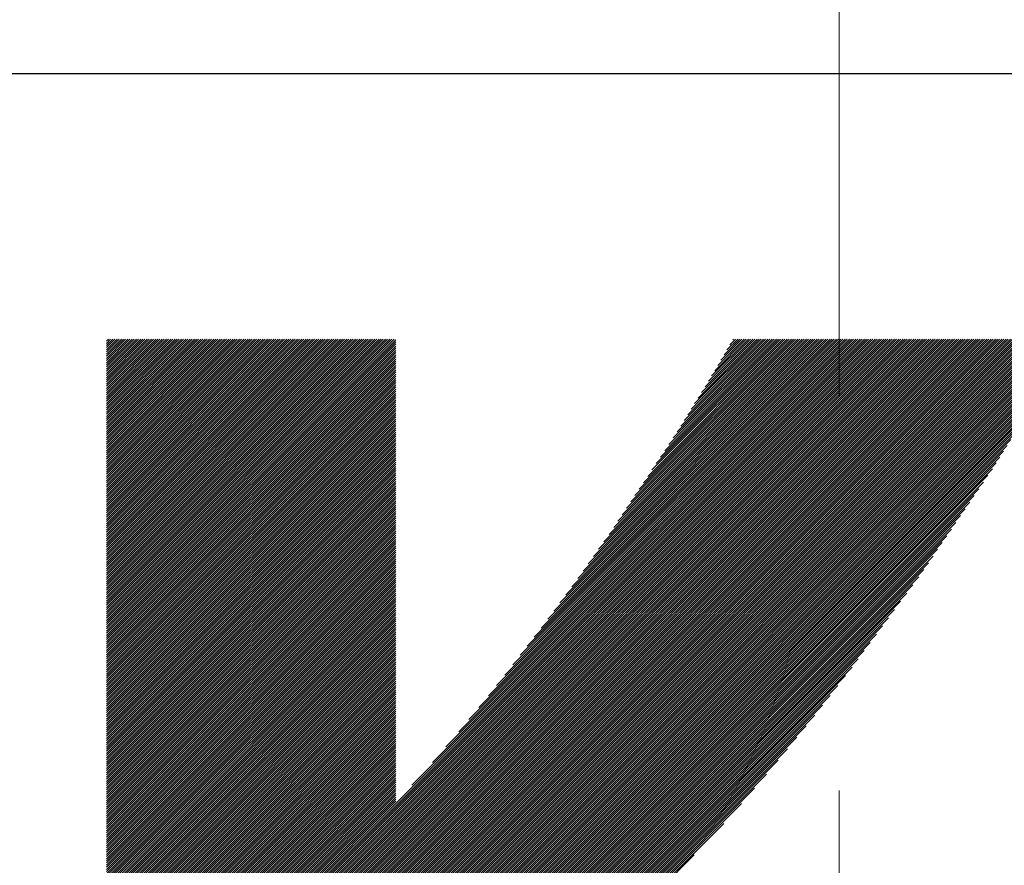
# Model space of a CAD drawing. Header units: millimetres. Extents: x 0 to 594, y 0 to 420.
# Tile 18 of 112: x 160.55 to 164.64, y 181.99 to 185.5. Entities that reach past the tile are written whole.
import ezdxf

# ---------------------------------------------------------------- set-up
doc = ezdxf.new("R2010")
doc.units = ezdxf.units.MM
doc.header["$LTSCALE"] = 0.257233
doc.linetypes.add('CENTER', pattern=[50.8, 31.75, -6.35, 6.35, -6.35])
doc.layers.add('NoLayerName_001', color=7, linetype='Continuous')
doc.layers.add('NoLayerName_002', color=7, linetype='Continuous')

# ---------------------------------------------------------------- blocks, each defined once
blk = doc.blocks.new('JZB_0005')
at = {"layer": 'NoLayerName_002', "color": 164, "linetype": 'Continuous', "lineweight": 25}
for p, q in [((12.9582, 1.713), (16.0848, 4.8396)), ((12.9582, 1.7041), (16.0937, 4.8396)), ((12.9582, 1.6952), (16.1026, 4.8396)), ((12.9582, 1.6863), (16.1115, 4.8396)), ((12.9582, 1.6773), (16.1204, 4.8396)), ((12.9582, 1.6684), (16.1293, 4.8396)), ((12.9582, 1.6595), (16.1382, 4.8396)), ((12.9582, 1.6506), (16.1472, 4.8396)), ((12.9582, 1.6417), (16.1561, 4.8396)), ((12.9582, 1.6328), (16.165, 4.8396)), ((12.9582, 1.6239), (16.1739, 4.8396)), ((12.9582, 1.615), (16.1828, 4.8396)), ((12.9582, 1.6061), (16.1917, 4.8396)), ((12.9582, 1.5972), (16.2006, 4.8396)), ((12.9582, 1.5883), (16.2095, 4.8396)), ((12.9582, 1.5794), (16.2184, 4.8396)), ((12.9582, 1.5704), (16.2273, 4.8396)), ((12.9582, 1.5615), (16.2362, 4.8396)), ((12.9582, 1.5526), (16.2451, 4.8396)), ((12.9582, 1.5437), (16.2541, 4.8396)), ((12.9582, 1.5348), (16.263, 4.8396)), ((12.9582, 1.5259), (16.2719, 4.8396)), ((12.9582, 1.517), (16.2808, 4.8396)), ((12.9582, 1.5081), (16.2897, 4.8396)), ((12.9582, 1.4992), (16.2986, 4.8396)), ((12.9582, 1.4903), (16.3075, 4.8396)), ((12.9582, 1.4814), (16.3164, 4.8396)), ((12.9582, 1.4725), (16.3253, 4.8396)), ((12.9582, 1.4635), (16.3342, 4.8396)), ((12.9582, 1.4546), (16.3431, 4.8396)), ((12.9582, 1.4457), (16.352, 4.8396)), ((12.9582, 1.4368), (16.361, 4.8396)), ((12.9582, 1.4279), (16.3699, 4.8396)), ((12.9582, 1.419), (16.3788, 4.8396)), ((12.9582, 1.4101), (16.3877, 4.8396)), ((12.9582, 1.4012), (16.3966, 4.8396)), ((12.9582, 1.3923), (16.4055, 4.8396)), ((12.9582, 1.3834), (16.4144, 4.8396)), ((12.9582, 1.3745), (16.4233, 4.8396)), ((12.9582, 1.3656), (16.4322, 4.8396)), ((12.9582, 1.3566), (16.4411, 4.8396)), ((12.9582, 1.3477), (16.45, 4.8396)), ((12.9582, 1.3388), (16.4589, 4.8396)), ((12.9582, 1.3299), (16.4679, 4.8396)), ((12.9582, 1.321), (16.4768, 4.8396)), ((12.9582, 1.3121), (16.4857, 4.8396)), ((12.9582, 1.3032), (16.4946, 4.8396)), ((12.9582, 1.2943), (16.5035, 4.8396)), ((12.9582, 1.2854), (16.5124, 4.8396)), ((12.9582, 1.2765), (16.5213, 4.8396)), ((12.9582, 1.2676), (16.5302, 4.8396)), ((12.9582, 1.2586), (16.5391, 4.8396)), ((12.9582, 1.2497), (16.548, 4.8396)), ((12.9582, 1.2408), (16.5569, 4.8396)), ((12.9582, 4.8309), (12.9663, 4.839)), ((12.9582, 4.822), (12.9752, 4.839)), ((12.9582, 4.8131), (12.9841, 4.839)), ((12.9582, 4.8042), (12.993, 4.839)), ((12.9582, 4.7953), (13.0019, 4.839)), ((12.9582, 4.7864), (13.0108, 4.839)), ((12.9582, 4.7775), (13.0197, 4.839)), ((12.9582, 4.7686), (13.0286, 4.839)), ((12.9582, 4.7597), (13.0376, 4.839)), ((12.9582, 4.7508), (13.0465, 4.839)), ((12.9582, 4.7418), (13.0554, 4.839)), ((12.9582, 4.7329), (13.0643, 4.839)), ((12.9582, 4.724), (13.0732, 4.839)), ((12.9582, 4.7151), (13.0821, 4.839)), ((12.9582, 4.7062), (13.091, 4.839)), ((12.9582, 4.6973), (13.0999, 4.839)), ((12.9582, 4.6884), (13.1088, 4.839)), ((12.9582, 4.6795), (13.1177, 4.839)), ((12.9582, 4.6706), (13.1266, 4.839)), ((12.9582, 4.6617), (13.1355, 4.839)), ((12.9582, 4.6528), (13.1445, 4.839)), ((12.9582, 4.6439), (13.1534, 4.839)), ((12.9582, 4.6349), (13.1623, 4.839)), ((12.9582, 4.626), (13.1712, 4.839)), ((12.9582, 4.6171), (13.1801, 4.839)), ((12.9582, 4.6082), (13.189, 4.839)), ((12.9582, 4.5993), (13.1979, 4.839)), ((12.9582, 4.5904), (13.2068, 4.839)), ((12.9582, 4.5815), (13.2157, 4.839)), ((12.9582, 4.5726), (13.2246, 4.839)), ((12.9582, 4.5637), (13.2335, 4.839)), ((12.9582, 4.5548), (13.2425, 4.839)), ((12.9582, 4.5459), (13.2514, 4.839)), ((12.9582, 4.537), (13.2603, 4.839)), ((12.9582, 4.528), (13.2692, 4.839)), ((12.9582, 4.5191), (13.2781, 4.839)), ((12.9582, 4.5102), (13.287, 4.839)), ((12.9582, 4.5013), (13.2959, 4.839)), ((12.9582, 4.4924), (13.3048, 4.839)), ((12.9582, 4.4835), (13.3137, 4.839)), ((12.9582, 4.4746), (13.3226, 4.839)), ((12.9582, 4.4657), (13.3315, 4.839)), ((12.9582, 4.4568), (13.3404, 4.839)), ((12.9582, 4.4479), (13.3494, 4.839)), ((12.9582, 4.439), (13.3583, 4.839)), ((12.9582, 4.4301), (13.3672, 4.839)), ((12.9582, 4.4211), (13.3761, 4.839)), ((12.9582, 4.4122), (13.385, 4.839)), ((12.9582, 4.4033), (13.3939, 4.839)), ((12.9582, 4.3944), (13.4028, 4.839)), ((12.9582, 4.3855), (13.4117, 4.839)), ((12.9582, 4.3766), (13.4206, 4.839)), ((12.9582, 4.3677), (13.4295, 4.839)), ((12.9582, 4.3588), (13.4384, 4.839)), ((12.9582, 4.3499), (13.4473, 4.839)), ((12.9582, 4.341), (13.4563, 4.839)), ((12.9582, 4.3321), (13.4652, 4.839)), ((12.9582, 4.3231), (13.4741, 4.839)), ((12.9582, 4.3142), (13.483, 4.839)), ((12.9582, 4.3053), (13.4919, 4.839)), ((12.9582, 4.2964), (13.5008, 4.839)), ((12.9582, 4.2875), (13.5097, 4.839)), ((12.9582, 4.2786), (13.5186, 4.839)), ((12.9582, 4.2697), (13.5275, 4.839)), ((12.9582, 4.2608), (13.5364, 4.839)), ((12.9582, 4.2519), (13.5453, 4.839)), ((12.9582, 4.243), (13.5542, 4.839)), ((12.9582, 4.2341), (13.5632, 4.839)), ((12.9582, 4.2252), (13.5721, 4.839)), ((12.9582, 4.2162), (13.581, 4.839)), ((12.9582, 4.2073), (13.5899, 4.839)), ((12.9582, 4.1984), (13.5988, 4.839)), ((12.9582, 4.1895), (13.6077, 4.839)), ((12.9582, 4.1806), (13.6166, 4.839)), ((12.9582, 4.1717), (13.6255, 4.839)), ((12.9582, 4.1628), (13.6344, 4.839)), ((12.9582, 4.1539), (13.6433, 4.839)), ((12.9582, 4.145), (13.6522, 4.839)), ((12.9582, 4.1361), (13.6611, 4.839)), ((12.9582, 4.1272), (13.6701, 4.839)), ((12.9582, 4.1183), (13.679, 4.839)), ((12.9582, 4.1093), (13.6879, 4.839)), ((12.9582, 4.1004), (13.6968, 4.839)), ((12.9582, 4.0915), (13.7057, 4.839)), ((12.9582, 4.0826), (13.7146, 4.839)), ((12.9582, 4.0737), (13.7235, 4.839)), ((12.9582, 4.0648), (13.7324, 4.839)), ((12.9582, 4.0559), (13.7413, 4.839)), ((12.9582, 4.047), (13.7502, 4.839)), ((12.9582, 4.0381), (13.7591, 4.839)), ((12.9582, 4.0292), (13.768, 4.839)), ((12.9582, 4.0203), (13.777, 4.839)), ((12.9582, 4.0114), (13.7859, 4.839)), ((12.9582, 4.0024), (13.7948, 4.839)), ((12.9582, 3.9935), (13.8037, 4.839)), ((12.9582, 3.9846), (13.8126, 4.839)), ((12.9582, 3.9757), (13.8215, 4.839)), ((12.9582, 3.9668), (13.8304, 4.839)), ((12.9582, 3.9579), (13.8393, 4.839)), ((12.9582, 3.949), (13.8482, 4.839)), ((12.9582, 3.9401), (13.8571, 4.839)), ((12.9582, 3.9312), (13.866, 4.839)), ((12.9582, 3.9223), (13.8749, 4.839)), ((12.9582, 3.9134), (13.8839, 4.839)), ((12.9582, 3.9045), (13.8928, 4.839)), ((12.9582, 3.8955), (13.9017, 4.839)), ((12.9582, 3.8866), (13.9106, 4.839)), ((12.9582, 3.8777), (13.9195, 4.839)), ((12.9582, 3.8688), (13.9284, 4.839)), ((12.9582, 3.8599), (13.9373, 4.839)), ((12.9582, 3.851), (13.9462, 4.839)), ((12.9582, 3.8421), (13.9551, 4.839)), ((12.9582, 3.8332), (13.964, 4.839)), ((12.9582, 3.8243), (13.9729, 4.839)), ((12.9582, 3.8154), (13.9819, 4.839)), ((12.9582, 3.8065), (13.9908, 4.839)), ((12.9582, 3.7976), (13.9997, 4.839)), ((12.9582, 3.7886), (14.0086, 4.839)), ((12.9582, 3.7797), (14.0175, 4.839)), ((12.9582, 3.7708), (14.0264, 4.839)), ((12.9582, 3.7619), (14.0353, 4.839)), ((12.9582, 3.753), (14.0442, 4.839)), ((12.9582, 3.7441), (14.0531, 4.839)), ((12.9582, 3.7352), (14.062, 4.839)), ((12.9582, 3.7263), (14.0709, 4.839)), ((12.9582, 3.7174), (14.0798, 4.839)), ((12.9582, 3.7085), (14.0888, 4.839)), ((12.9582, 3.6996), (14.0977, 4.839)), ((12.9582, 3.6907), (14.1066, 4.839)), ((12.9582, 3.6817), (14.1155, 4.839)), ((12.9582, 3.6728), (14.1244, 4.839)), ((12.9582, 3.6639), (14.1333, 4.839)), ((12.9582, 3.655), (14.1422, 4.839)), ((12.9582, 3.6461), (14.1511, 4.839)), ((12.9582, 3.6372), (14.1582, 4.8372)), ((12.9582, 3.6283), (14.1582, 4.8283)), ((14.1616, 2.4353), (16.5658, 4.8396)), ((14.1656, 2.4304), (16.5748, 4.8396)), ((14.1696, 2.4254), (16.5837, 4.8396)), ((14.1736, 2.4205), (16.5926, 4.8396)), ((14.1776, 2.4156), (16.6015, 4.8396)), ((14.1816, 2.4107), (16.6104, 4.8396)), ((14.1856, 2.4058), (16.6193, 4.8396)), ((14.1896, 2.4009), (16.6282, 4.8396)), ((14.1936, 2.396), (16.6371, 4.8396)), ((14.1976, 2.3911), (16.646, 4.8396)), ((14.2016, 2.3862), (16.6549, 4.8396)), ((14.2056, 2.3813), (16.6638, 4.8396)), ((14.2096, 2.3764), (16.6727, 4.8396)), ((14.2136, 2.3715), (16.6817, 4.8396)), ((14.2176, 2.3666), (16.6906, 4.8396)), ((14.2216, 2.3617), (16.6995, 4.8396)), ((14.2256, 2.9892), (16.0759, 4.8396)), ((14.2256, 2.3568), (16.7084, 4.8396)), ((14.2296, 2.3519), (16.7173, 4.8396)), ((14.2336, 2.347), (16.7262, 4.8396)), ((14.2376, 2.3421), (16.7351, 4.8396)), ((14.2417, 2.3372), (16.744, 4.8396)), ((14.2457, 2.3323), (16.7529, 4.8396)), ((14.2497, 2.3274), (16.7618, 4.8396)), ((14.2537, 2.3225), (16.7707, 4.8396)), ((14.2577, 2.3176), (16.7796, 4.8396)), ((14.2617, 2.3127), (16.7886, 4.8396)), ((14.2657, 2.3078), (16.7975, 4.8396)), ((14.2697, 2.3029), (16.8064, 4.8396)), ((14.2737, 2.298), (16.8153, 4.8396)), ((14.2777, 2.2931), (16.8242, 4.8396)), ((14.2817, 2.2882), (16.8331, 4.8396)), ((14.2856, 2.2832), (16.842, 4.8396)), ((14.2895, 2.2781), (16.8509, 4.8396)), ((14.2933, 2.273), (16.8598, 4.8396)), ((14.2971, 2.2679), (16.8687, 4.8396)), ((14.3009, 2.2629), (16.8776, 4.8396)), ((14.3048, 2.2578), (16.8866, 4.8396)), ((14.3086, 2.2527), (16.8955, 4.8396)), ((14.3109, 3.0834), (16.067, 4.8396)), ((14.3124, 2.2476), (16.9044, 4.8396)), ((14.3162, 2.2425), (16.9133, 4.8396)), ((14.3201, 2.2374), (16.9222, 4.8396)), ((14.3239, 2.2323), (16.9311, 4.8396)), ((14.3277, 2.2273), (16.94, 4.8396)), ((14.3315, 2.2222), (16.9489, 4.8396)), ((14.3354, 2.2171), (16.9578, 4.8396)), ((14.3666, 3.1481), (16.0581, 4.8396)), ((14.4203, 3.2107), (16.0492, 4.8396)), ((14.462, 3.2613), (16.0402, 4.8396)), ((14.5036, 3.3118), (16.0313, 4.8396)), ((14.5427, 3.3598), (16.0224, 4.8396)), ((14.5767, 3.4028), (16.0135, 4.8396)), ((14.6107, 3.4457), (16.0046, 4.8396)), ((14.6447, 3.4886), (15.9957, 4.8396)), ((14.675, 3.5277), (15.9868, 4.8396)), ((14.7037, 3.5654), (15.9779, 4.8396)), ((14.7325, 3.6031), (15.969, 4.8396)), ((14.7613, 3.6408), (15.9601, 4.8396)), ((14.7891, 3.6775), (15.9512, 4.8396)), ((14.8139, 3.7112), (15.9423, 4.8396)), ((14.8387, 3.745), (15.9333, 4.8396)), ((14.8636, 3.7787), (15.9244, 4.8396)), ((14.8884, 3.8124), (15.9155, 4.8396)), ((14.9132, 3.8461), (15.9066, 4.8396)), ((14.9352, 3.8771), (15.8977, 4.8396)), ((14.9568, 3.9076), (15.8888, 4.8396)), ((14.9784, 3.9381), (15.8799, 4.8396)), ((15, 3.9686), (15.871, 4.8396)), ((15.0216, 3.9991), (15.8621, 4.8396)), ((15.0433, 4.0296), (15.8532, 4.8396)), ((15.0626, 4.0578), (15.8443, 4.8396)), ((15.0802, 4.0844), (15.8354, 4.8396)), ((15.0978, 4.1109), (15.8264, 4.8396)), ((15.1154, 4.1375), (15.8175, 4.8396)), ((15.1331, 4.164), (15.8086, 4.8396)), ((15.1507, 4.1905), (15.7997, 4.8396)), ((15.1683, 4.2171), (15.7908, 4.8396)), ((15.186, 4.2436), (15.7819, 4.8396)), ((15.2036, 4.2702), (15.773, 4.8396)), ((15.2212, 4.2967), (15.7641, 4.8396)), ((15.2389, 4.3232), (15.7552, 4.8396)), ((15.2565, 4.3498), (15.7463, 4.8396)), ((15.2741, 4.3763), (15.7374, 4.8396)), ((15.2918, 4.4029), (15.7285, 4.8396)), ((15.3094, 4.4294), (15.7195, 4.8396)), ((15.3264, 4.4553), (15.7106, 4.8396)), ((15.3408, 4.4786), (15.7017, 4.8396)), ((15.3551, 4.5019), (15.6928, 4.8396)), ((15.3695, 4.5252), (15.6839, 4.8396)), ((15.3839, 4.5485), (15.675, 4.8396)), ((15.3983, 4.5718), (15.6661, 4.8396)), ((15.4127, 4.5951), (15.6572, 4.8396)), ((15.4271, 4.6184), (15.6483, 4.8396)), ((15.4415, 4.6417), (15.6394, 4.8396)), ((15.4558, 4.6649), (15.6305, 4.8396)), ((15.4687, 4.6867), (15.6216, 4.8396)), ((15.4816, 4.7085), (15.6126, 4.8396)), ((15.4946, 4.7304), (15.6037, 4.8396)), ((15.5075, 4.7522), (15.5948, 4.8396)), ((15.5203, 4.774), (15.5859, 4.8396)), ((15.5326, 4.7951), (15.577, 4.8396)), ((15.5448, 4.8162), (15.5681, 4.8396)), ((15.5569, 4.8372), (15.5592, 4.8396)), ((12.9582, 3.6194), (14.1582, 4.8194)), ((12.9582, 3.6105), (14.1582, 4.8105)), ((12.9582, 3.6016), (14.1582, 4.8016)), ((12.9582, 3.5927), (14.1582, 4.7927)), ((12.9582, 3.5837), (14.1582, 4.7837)), ((14.3392, 2.212), (16.9471, 4.82)), ((14.343, 2.2069), (16.9356, 4.7996)), ((12.9582, 3.5748), (14.1582, 4.7748)), ((12.9582, 3.5659), (14.1582, 4.7659)), ((12.9582, 3.557), (14.1582, 4.757)), ((12.9582, 3.5481), (14.1582, 4.7481)), ((12.9582, 3.5392), (14.1582, 4.7392)), ((14.3468, 2.2018), (16.9241, 4.7791)), ((14.3507, 2.1968), (16.9126, 4.7587)), ((12.9582, 3.5303), (14.1582, 4.7303)), ((12.9582, 3.5214), (14.1582, 4.7214)), ((12.9582, 3.5125), (14.1582, 4.7125)), ((12.9582, 3.5036), (14.1582, 4.7036)), ((14.3545, 2.1917), (16.9011, 4.7383)), ((14.3583, 2.1866), (16.889, 4.7173)), ((12.9582, 3.4947), (14.1582, 4.6947)), ((12.9582, 3.4858), (14.1582, 4.6858)), ((12.9582, 3.4768), (14.1582, 4.6768)), ((12.9582, 3.4679), (14.1582, 4.6679)), ((12.9582, 3.459), (14.1582, 4.659)), ((14.3621, 2.1815), (16.8759, 4.6953)), ((14.3659, 2.1764), (16.8628, 4.6733)), ((12.9582, 3.4501), (14.1582, 4.6501)), ((12.9582, 3.4412), (14.1582, 4.6412)), ((12.9582, 3.4323), (14.1582, 4.6323)), ((12.9582, 3.4234), (14.1582, 4.6234)), ((14.3698, 2.1713), (16.8497, 4.6513)), ((14.3736, 2.1662), (16.8366, 4.6293)), ((12.9582, 3.4145), (14.1582, 4.6145)), ((12.9582, 3.4056), (14.1582, 4.6056)), ((12.9582, 3.3967), (14.1582, 4.5967)), ((12.9582, 3.3878), (14.1582, 4.5878)), ((12.9582, 3.3789), (14.1582, 4.5789)), ((14.3774, 2.1612), (16.8235, 4.6073)), ((14.3812, 2.1561), (16.8104, 4.5853)), ((12.9582, 3.3699), (14.1582, 4.5699)), ((12.9582, 3.361), (14.1582, 4.561)), ((12.9582, 3.3521), (14.1582, 4.5521)), ((12.9582, 3.3432), (14.1582, 4.5432)), ((14.3851, 2.151), (16.7973, 4.5633)), ((14.3889, 2.1459), (16.7842, 4.5412)), ((12.9582, 3.3343), (14.1582, 4.5343)), ((12.9582, 3.3254), (14.1582, 4.5254)), ((12.9582, 3.3165), (14.1582, 4.5165)), ((12.9582, 3.3076), (14.1582, 4.5076)), ((12.9582, 3.2987), (14.1582, 4.4987)), ((14.3927, 2.1408), (16.7711, 4.5192)), ((14.3965, 2.1357), (16.7564, 4.4956)), ((12.9582, 3.2898), (14.1582, 4.4898)), ((12.9582, 3.2809), (14.1582, 4.4809)), ((12.9582, 3.272), (14.1582, 4.472)), ((12.9582, 3.263), (14.1582, 4.463)), ((12.9582, 3.2541), (14.1582, 4.4541)), ((14.4004, 2.1306), (16.7411, 4.4714)), ((12.9582, 3.2452), (14.1582, 4.4452)), ((12.9582, 3.2363), (14.1582, 4.4363)), ((12.9582, 3.2274), (14.1582, 4.4274)), ((12.9582, 3.2185), (14.1582, 4.4185)), ((14.4042, 2.1256), (16.7258, 4.4471)), ((14.408, 2.1205), (16.7104, 4.4229)), ((12.9582, 3.2096), (14.1582, 4.4096)), ((12.9582, 3.2007), (14.1582, 4.4007)), ((12.9582, 3.1918), (14.1582, 4.3918)), ((12.9582, 3.1829), (14.1582, 4.3829)), ((12.9582, 3.174), (14.1582, 4.374)), ((14.4118, 2.1154), (16.6951, 4.3987)), ((14.4156, 2.1103), (16.6798, 4.3744)), ((12.9582, 3.1651), (14.1582, 4.365)), ((12.9582, 3.1561), (14.1582, 4.3561)), ((12.9582, 3.1472), (14.1582, 4.3472)), ((12.9582, 3.1383), (14.1582, 4.3383)), ((14.4193, 2.105), (16.6644, 4.3502)), ((12.9582, 3.1294), (14.1582, 4.3294)), ((12.9582, 3.1205), (14.1582, 4.3205)), ((12.9582, 3.1116), (14.1582, 4.3116)), ((12.9582, 3.1027), (14.1582, 4.3027)), ((12.9582, 3.0938), (14.1582, 4.2938)), ((14.423, 2.0998), (16.6491, 4.3259)), ((14.4266, 2.0946), (16.6338, 4.3017)), ((12.9582, 3.0849), (14.1582, 4.2849)), ((12.9582, 3.076), (14.1582, 4.276)), ((12.9582, 3.0671), (14.1582, 4.2671)), ((12.9582, 3.0582), (14.1582, 4.2581)), ((12.9582, 3.0492), (14.1582, 4.2492)), ((14.4303, 2.0893), (16.6155, 4.2745)), ((12.9582, 3.0403), (14.1582, 4.2403)), ((12.9582, 3.0314), (14.1582, 4.2314)), ((12.9582, 3.0225), (14.1582, 4.2225)), ((12.9582, 3.0136), (14.1582, 4.2136)), ((14.434, 2.0841), (16.5965, 4.2466)), ((14.4377, 2.0789), (16.5775, 4.2187)), ((12.9582, 3.0047), (14.1582, 4.2047)), ((12.9582, 2.9958), (14.1582, 4.1958)), ((12.9582, 2.9869), (14.1582, 4.1869)), ((12.9582, 2.978), (14.1582, 4.178)), ((12.9582, 2.9691), (14.1582, 4.1691)), ((14.4413, 2.0736), (16.5585, 4.1908)), ((12.9582, 2.9602), (14.1582, 4.1602)), ((12.9582, 2.9513), (14.1582, 4.1512)), ((12.9582, 2.9423), (14.1582, 4.1423)), ((12.9582, 2.9334), (14.1582, 4.1334)), ((14.445, 2.0684), (16.5395, 4.1629)), ((14.4487, 2.0632), (16.5205, 4.135)), ((12.9582, 2.9245), (14.1582, 4.1245)), ((12.9582, 2.9156), (14.1582, 4.1156)), ((12.9582, 2.9067), (14.1582, 4.1067)), ((12.9582, 2.8978), (14.1582, 4.0978)), ((12.9582, 2.8889), (14.1582, 4.0889)), ((14.4524, 2.0579), (16.5015, 4.1071)), ((12.9582, 2.88), (14.1582, 4.08)), ((12.9582, 2.8711), (14.1582, 4.0711)), ((12.9582, 2.8622), (14.1582, 4.0622)), ((12.9582, 2.8533), (14.1582, 4.0533)), ((14.4561, 2.0527), (16.4825, 4.0792)), ((14.4597, 2.0475), (16.4635, 4.0513)), ((12.9582, 2.8443), (14.1582, 4.0443)), ((12.9582, 2.8354), (14.1582, 4.0354)), ((12.9582, 2.8265), (14.1582, 4.0265)), ((12.9582, 2.8176), (14.1582, 4.0176)), ((12.9582, 2.8087), (14.1582, 4.0087)), ((14.4634, 2.0423), (16.4445, 4.0234)), ((12.9582, 2.7998), (14.1582, 3.9998)), ((12.9582, 2.7909), (14.1582, 3.9909)), ((12.9582, 2.782), (14.1582, 3.982)), ((12.9582, 2.7731), (14.1582, 3.9731)), ((12.9582, 2.7642), (14.1582, 3.9642)), ((14.4671, 2.037), (16.4255, 3.9955)), ((14.4708, 2.0318), (16.4065, 3.9675)), ((12.9582, 2.7553), (14.1582, 3.9553)), ((12.9582, 2.7464), (14.1582, 3.9464)), ((12.9582, 2.7374), (14.1582, 3.9374)), ((12.9582, 2.7285), (14.1582, 3.9285)), ((14.4744, 2.0266), (16.3875, 3.9396)), ((12.9582, 2.7196), (14.1582, 3.9196)), ((12.9582, 2.7107), (14.1582, 3.9107)), ((12.9582, 2.7018), (14.1582, 3.9018)), ((12.9582, 2.6929), (14.1582, 3.8929)), ((12.9582, 2.684), (14.1582, 3.884)), ((14.4781, 2.0213), (16.3685, 3.9117)), ((14.4818, 2.0161), (16.3495, 3.8838)), ((12.9582, 2.6751), (14.1582, 3.8751)), ((12.9582, 2.6662), (14.1582, 3.8662)), ((12.9582, 2.6573), (14.1582, 3.8573)), ((12.9582, 2.6484), (14.1582, 3.8484)), ((14.4855, 2.0109), (16.3285, 3.8539)), ((12.9582, 2.6395), (14.1582, 3.8395)), ((12.9582, 2.6305), (14.1582, 3.8305)), ((12.9582, 2.6216), (14.1582, 3.8216)), ((12.9582, 2.6127), (14.1582, 3.8127)), ((12.9582, 2.6038), (14.1582, 3.8038)), ((14.4891, 2.0056), (16.3034, 3.8199)), ((12.9582, 2.5949), (14.1582, 3.7949)), ((12.9582, 2.586), (14.1582, 3.786)), ((12.9582, 2.5771), (14.1582, 3.7771)), ((12.9582, 2.5682), (14.1582, 3.7682)), ((12.9582, 2.5593), (14.1582, 3.7593)), ((14.4928, 2.0004), (16.2782, 3.7858)), ((12.9582, 2.5504), (14.1582, 3.7504)), ((12.9582, 2.5415), (14.1582, 3.7415)), ((12.9582, 2.5326), (14.1582, 3.7326)), ((12.9582, 2.5236), (14.1582, 3.7236)), ((14.4965, 1.9952), (16.253, 3.7517)), ((14.5002, 1.9899), (16.2279, 3.7176)), ((12.9582, 2.5147), (14.1582, 3.7147)), ((12.9582, 2.5058), (14.1582, 3.7058)), ((12.9582, 2.4969), (14.1582, 3.6969)), ((12.9582, 2.488), (14.1582, 3.688)), ((12.9582, 2.4791), (14.1582, 3.6791)), ((14.5038, 1.9847), (16.2027, 3.6836)), ((12.9582, 2.4702), (14.1582, 3.6702)), ((12.9582, 2.4613), (14.1582, 3.6613)), ((12.9582, 2.4524), (14.1582, 3.6524)), ((12.9582, 2.4435), (14.1582, 3.6435)), ((14.5075, 1.9795), (16.1775, 3.6495)), ((12.9582, 2.4346), (14.1582, 3.6346)), ((12.9582, 2.4257), (14.1582, 3.6256)), ((12.9582, 2.4167), (14.1582, 3.6167)), ((12.9582, 2.4078), (14.1582, 3.6078)), ((12.9582, 2.3989), (14.1582, 3.5989)), ((14.5112, 1.9742), (16.1524, 3.6154)), ((12.9582, 2.39), (14.1582, 3.59)), ((12.9582, 2.3811), (14.1582, 3.5811)), ((12.9582, 2.3722), (14.1582, 3.5722)), ((12.9582, 2.3633), (14.1582, 3.5633)), ((12.9582, 2.3544), (14.1582, 3.5544)), ((14.5149, 1.969), (16.1272, 3.5813)), ((12.9582, 2.3455), (14.1582, 3.5455)), ((12.9582, 2.3366), (14.1582, 3.5366)), ((12.9582, 2.3277), (14.1582, 3.5277)), ((12.9582, 2.3188), (14.1582, 3.5187)), ((14.5186, 1.9638), (16.102, 3.5473)), ((12.9582, 2.3098), (14.1582, 3.5098)), ((12.9582, 2.3009), (14.1582, 3.5009)), ((12.9582, 2.292), (14.1582, 3.492)), ((12.9582, 2.2831), (14.1582, 3.4831)), ((12.9582, 2.2742), (14.1582, 3.4742)), ((14.5222, 1.9585), (16.0769, 3.5132)), ((14.5259, 1.9533), (16.0517, 3.4791)), ((12.9582, 2.2653), (14.1582, 3.4653)), ((12.9582, 2.2564), (14.1582, 3.4564)), ((12.9582, 2.2475), (14.1582, 3.4475)), ((12.9582, 2.2386), (14.1582, 3.4386)), ((14.5296, 1.9481), (16.0248, 3.4433)), ((12.9582, 2.2297), (14.1582, 3.4297)), ((12.9582, 2.2208), (14.1582, 3.4208)), ((12.9582, 2.2119), (14.1582, 3.4118)), ((12.9582, 2.2029), (14.1582, 3.4029)), ((12.9582, 2.194), (14.1582, 3.394)), ((14.5333, 1.9428), (15.9929, 3.4025)), ((12.9582, 2.1851), (14.1582, 3.3851)), ((12.9582, 2.1762), (14.1582, 3.3762)), ((12.9582, 2.1673), (14.1582, 3.3673)), ((12.9582, 2.1584), (14.1582, 3.3584)), ((14.5369, 1.9376), (15.961, 3.3616)), ((12.9582, 2.1495), (14.1582, 3.3495)), ((12.9582, 2.1406), (14.1582, 3.3406)), ((12.9582, 2.1317), (14.1582, 3.3317)), ((12.9582, 2.1228), (14.1582, 3.3228)), ((12.9582, 2.1139), (14.1582, 3.3139)), ((14.5406, 1.9324), (15.929, 3.3208)), ((12.9582, 2.1049), (14.1582, 3.3049)), ((12.9582, 2.096), (14.1582, 3.296)), ((12.9582, 2.0871), (14.1582, 3.2871)), ((12.9582, 2.0782), (14.1582, 3.2782)), ((12.9582, 2.0693), (14.1582, 3.2693)), ((14.5443, 1.9272), (15.8971, 3.28)), ((12.9582, 2.0604), (14.1582, 3.2604)), ((12.9582, 2.0515), (14.1582, 3.2515)), ((12.9582, 2.0426), (14.1582, 3.2426)), ((12.9582, 2.0337), (14.1582, 3.2337)), ((14.5479, 1.9219), (15.8612, 3.2352)), ((12.9582, 2.0248), (14.1582, 3.2248)), ((12.9582, 2.0159), (14.1582, 3.2159)), ((12.9582, 2.007), (14.1582, 3.207)), ((12.9582, 1.998), (14.1582, 3.198)), ((12.9582, 1.9891), (14.1582, 3.1891)), ((14.5515, 1.9165), (15.8225, 3.1875)), ((12.9582, 1.9802), (14.1582, 3.1802)), ((12.9582, 1.9713), (14.1582, 3.1713)), ((12.9582, 1.9624), (14.1582, 3.1624)), ((12.9582, 1.9535), (14.1582, 3.1535)), ((12.9582, 1.9446), (14.1582, 3.1446)), ((12.9582, 1.9357), (14.1582, 3.1357)), ((12.9582, 1.9268), (14.1582, 3.1268)), ((12.9582, 1.9179), (14.1582, 3.1179)), ((12.9582, 1.909), (14.1582, 3.109)), ((14.555, 1.9112), (15.7838, 3.1399)), ((12.9582, 1.9001), (14.1582, 3.1001)), ((12.9582, 1.8911), (14.1582, 3.0911)), ((12.9582, 1.8822), (14.1582, 3.0822)), ((12.9582, 1.8733), (14.1582, 3.0733)), ((12.9582, 1.8644), (14.1582, 3.0644)), ((14.5586, 1.9058), (15.7451, 3.0923)), ((12.9582, 1.8555), (14.1582, 3.0555)), ((12.9582, 1.8466), (14.1582, 3.0466)), ((12.9582, 1.8377), (14.1582, 3.0377)), ((12.9582, 1.8288), (14.1582, 3.0288)), ((14.5622, 1.9005), (15.6966, 3.0349)), ((12.9582, 1.8199), (14.1582, 3.0199)), ((12.9582, 1.811), (14.1582, 3.011)), ((12.9582, 1.8021), (14.1582, 3.0021)), ((12.9582, 1.7932), (14.1582, 2.9932)), ((12.9582, 1.7842), (14.1582, 2.9842)), ((12.9582, 1.7753), (14.1582, 2.9753)), ((12.9582, 1.7664), (14.1582, 2.9664)), ((12.9582, 1.7575), (14.1582, 2.9575)), ((12.9582, 1.7486), (14.1582, 2.9486)), ((14.5657, 1.8951), (15.6467, 2.9761)), ((12.9582, 1.7397), (14.1582, 2.9397)), ((12.9582, 1.7308), (14.1582, 2.9308)), ((12.9582, 1.7219), (14.1582, 2.9219)), ((14.5693, 1.8898), (15.5929, 2.9134)), ((14.5728, 1.8844), (15.519, 2.8306)), ((14.5764, 1.879), (15.397, 2.6997))]:
    blk.add_line(p, q, dxfattribs=at)

msp = doc.modelspace()

# ---------------------------------------------------------------- linework, layer by layer
at = {"layer": 'NoLayerName_001', "color": 2, "linetype": 'CENTER', "lineweight": 13}
msp.add_line((163.9527, 174.1297), (163.9527, 223.7701), dxfattribs=at)
at = {"layer": 'NoLayerName_001', "color": 7, "linetype": 'Continuous', "lineweight": 25}
msp.add_line((180.9527, 185.2701), (146.9527, 185.2701), dxfattribs=at)

# ---------------------------------------------------------------- block references
at = {"layer": 'NoLayerName_001'}
msp.add_blockref('JZB_0005', (147.9547, 179.3303), dxfattribs=at)

doc.saveas('drawing.dxf')
